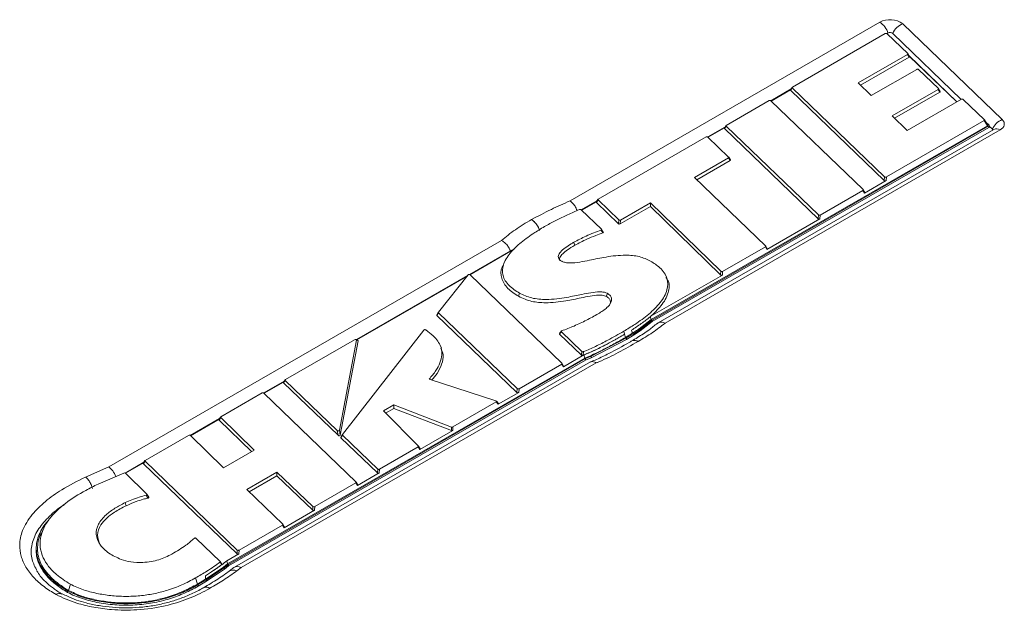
# Model space of a CAD drawing. Header units: millimetres. Extents: x 0 to 1118, y 0 to 864.
# Tile 243 of 256: x 559 to 598, y 182 to 206. Entities that reach past the tile are written whole.
import ezdxf

# ---------------------------------------------------------------- set-up
doc = ezdxf.new("R2010")
doc.units = ezdxf.units.MM

msp = doc.modelspace()

# ---------------------------------------------------------------- linework, layer by layer
at = {"color": 9, "linetype": 'Continuous', "lineweight": 0}
for p, q in [((580.533, 198.4478), (592.8705, 205.5701)), ((593.7832, 205.505), (597.745, 201.6876)), ((594.0387, 204.1802), (593.9751, 204.2868)), ((589.3839, 202.9505), (589.3203, 202.8529)), ((595.259, 202.7849), (595.1954, 202.8915)), ((597.1541, 201.441), (597.027, 201.6542)), ((597.6571, 201.2764), (584.3162, 193.5749)), ((586.7472, 201.4284), (586.6837, 201.3308)), ((597.215, 201.3741), (597.215, 201.4354)), ((586.9072, 200.0576), (586.8436, 200.1642)), ((593.0482, 199.2611), (593.0583, 199.4102)), ((593.1308, 199.405), (593.1208, 199.2559)), ((592.261, 198.7596), (592.1974, 198.8662)), ((581.6481, 198.4847), (581.5845, 198.3871)), ((578.9958, 197.7024), (578.9995, 197.7046)), ((582.4631, 197.5405), (582.4732, 197.6896)), ((582.5457, 197.6845), (582.5357, 197.5354)), ((590.4125, 197.7395), (590.4225, 197.8886)), ((590.4951, 197.8834), (590.485, 197.7343)), ((562.162, 187.8424), (577.7998, 196.87)), ((588.3751, 196.5163), (588.3116, 196.6229)), ((586.5262, 195.4962), (586.5366, 195.6455)), ((586.6093, 195.6402), (586.5989, 195.4909)), ((575.2926, 193.9887), (575.2356, 193.8848)), ((583.3218, 193.2665), (583.3218, 193.3278)), ((582.7066, 193.1303), (582.6707, 193.2529)), ((582.7066, 193.1303), (582.7425, 193.0077)), ((582.7778, 192.926), (582.7778, 192.9873)), ((583.0554, 193.0928), (583.0554, 193.154)), ((572.0928, 192.869), (572.0271, 192.8919)), ((583.2464, 192.8437), (583.2433, 192.8419)), ((581.3745, 192.1919), (581.3745, 192.2531)), ((581.5694, 191.9892), (567.4344, 183.8292)), ((580.2691, 191.8368), (580.2056, 191.9434)), ((569.1928, 191.2944), (569.1293, 191.1969)), ((578.4206, 190.8167), (578.4306, 190.9658)), ((578.5032, 190.9607), (578.4931, 190.8116)), ((577.6781, 190.3411), (577.5954, 190.4366)), ((566.6218, 189.8104), (566.5584, 189.713)), ((575.8141, 189.2954), (575.8077, 189.435)), ((575.8662, 189.4384), (575.8726, 189.2988)), ((571.2995, 189.1046), (571.2656, 189.2961)), ((571.4699, 189.1102), (571.413, 189.0062)), ((574.5495, 188.535), (574.4865, 188.6419)), ((561.2349, 187.4416), (562.162, 187.8424)), ((563.6092, 188.071), (563.5456, 187.9735)), ((572.865, 187.6095), (572.875, 187.7586)), ((572.9475, 187.7534), (572.9375, 187.6043)), ((572.0684, 187.1026), (572.0049, 187.2093)), ((570.287, 186.1211), (570.2968, 186.27)), ((570.3692, 186.265), (570.3594, 186.116)), ((569.149, 185.4173), (569.0855, 185.5239)), ((567.2739, 184.3819), (567.2839, 184.531)), ((567.3565, 184.5258), (567.3464, 184.3767)), ((566.2545, 183.6595), (566.0141, 183.5073)), ((566.7781, 183.7733), (566.7781, 183.8345)), ((567.4344, 183.8292), (567.2619, 183.6972)), ((565.6927, 183.1714), (565.6217, 183.417)), ((565.7279, 183.0897), (565.7279, 183.1509)), ((566.0548, 183.2842), (566.0548, 183.3455)), ((566.193, 183.0053), (566.1878, 183.0024))]:
    msp.add_line(p, q, dxfattribs=at)
at = {"color": 7, "linetype": 'Continuous', "lineweight": 15}
for p, q in [((593.0873, 205.117), (589.3909, 202.9831)), ((593.1945, 205.1381), (593.1554, 205.1155)), ((593.9821, 204.3195), (593.1598, 205.1119)), ((596.116, 202.4975), (593.3901, 205.1241)), ((592.0058, 203.1499), (593.9751, 204.2868)), ((594.0499, 204.2076), (593.9864, 204.3142)), ((592.099, 203.0605), (594.0387, 204.1802)), ((594.0331, 204.2358), (595.9415, 202.3968)), ((594.0483, 204.2103), (595.9345, 202.3927)), ((594.3401, 203.69), (592.5311, 202.6457)), ((595.2024, 202.9242), (594.4127, 203.6849)), ((592.5311, 202.6457), (592.0058, 203.1499)), ((589.3408, 202.9133), (588.5262, 202.4431)), ((588.5395, 202.4308), (589.3199, 202.8813)), ((589.3799, 202.9734), (589.3164, 202.8759)), ((589.3203, 202.8529), (593.0482, 199.2611)), ((589.3839, 202.9505), (593.0583, 199.4102)), ((593.3675, 201.8363), (595.1954, 202.8915)), ((593.46, 201.7464), (595.259, 202.7849)), ((595.2702, 202.8123), (595.2067, 202.9189)), ((588.458, 202.4446), (586.7542, 201.461)), ((592.2044, 198.8989), (588.5305, 202.4394)), ((596.1219, 202.5009), (593.9651, 201.2559)), ((597.034, 201.6869), (596.1945, 202.4958)), ((593.1308, 199.405), (597.027, 201.6542)), ((593.9651, 201.2559), (593.3675, 201.8363)), ((597.1654, 201.4684), (597.0382, 201.6816)), ((597.085, 201.6032), (597.2226, 201.4706)), ((597.1541, 201.441), (583.7696, 193.7143)), ((597.215, 201.4354), (583.8083, 193.6958)), ((597.215, 201.3741), (583.8083, 193.6346)), ((597.4071, 201.3012), (584.0434, 193.5865)), ((586.7041, 201.3913), (586.0195, 200.996)), ((586.0328, 200.9838), (586.6833, 201.3592)), ((586.7433, 201.4513), (586.6797, 201.3538)), ((586.6837, 201.3308), (590.4125, 197.7395)), ((586.7472, 201.4284), (590.4225, 197.8886)), ((597.2297, 201.3945), (597.2297, 201.4558)), ((597.3519, 201.3067), (597.2297, 201.4244)), ((597.4067, 201.3008), (597.4071, 201.3012)), ((585.9513, 200.9975), (581.655, 198.5174)), ((586.8506, 200.1969), (586.0239, 200.9924)), ((585.4882, 199.3817), (586.8436, 200.1642)), ((585.5812, 199.2921), (586.9072, 200.0576)), ((586.9185, 200.085), (586.8549, 200.1916)), ((588.3185, 196.6556), (585.4882, 199.3817)), ((593.1208, 199.2559), (592.261, 198.7596)), ((590.4951, 197.8834), (592.1974, 198.8662)), ((592.2723, 198.787), (592.2087, 198.8936)), ((581.605, 198.4476), (580.9839, 198.089)), ((581.0357, 198.0989), (581.5841, 198.4156)), ((581.6441, 198.5077), (581.5806, 198.4101)), ((581.6481, 198.4847), (582.4732, 197.6896)), ((581.7846, 197.3202), (580.9747, 198.0979)), ((580.9832, 198.0752), (581.0357, 198.0989)), ((581.5845, 198.3871), (582.4631, 197.5405)), ((582.5357, 197.5354), (583.7343, 198.2273)), ((582.5457, 197.6845), (583.7446, 198.3766)), ((583.7343, 198.2273), (583.7446, 198.3766)), ((583.7343, 198.2273), (586.5262, 195.4962)), ((583.7446, 198.3766), (586.5366, 195.6455)), ((590.485, 197.7343), (588.3751, 196.5163)), ((581.8582, 197.203), (581.789, 197.3149)), ((578.158, 196.4577), (576.5265, 195.5158)), ((576.5468, 195.5076), (578.3218, 196.5323)), ((586.6093, 195.6402), (588.3116, 196.6229)), ((588.3864, 196.5437), (588.3228, 196.6503)), ((577.9615, 196.0867), (577.9133, 195.9932)), ((576.4497, 195.4715), (572.0249, 192.9171)), ((572.0465, 192.9096), (576.4204, 195.4346)), ((576.472, 195.4995), (575.2902, 194.0136)), ((580.2125, 191.9761), (576.5539, 195.502)), ((586.5989, 195.4909), (583.7305, 193.835)), ((584.3746, 195.4132), (584.3307, 195.4981)), ((578.4853, 194.6454), (578.5207, 194.7683)), ((575.2881, 194.0104), (575.2311, 193.9066)), ((575.2356, 193.8848), (578.4206, 190.8167)), ((575.2926, 193.9887), (578.4306, 190.9658)), ((583.7696, 193.7143), (583.2836, 193.3464)), ((583.8083, 193.6958), (583.3218, 193.3278)), ((583.7305, 193.835), (583.7266, 193.8317)), ((583.7305, 193.835), (583.7696, 193.7143)), ((583.8083, 193.6346), (583.8083, 193.6958)), ((574.7104, 193.2996), (571.4673, 189.135)), ((583.3218, 193.3278), (583.0554, 193.154)), ((583.8083, 193.6346), (583.3218, 193.2665)), ((571.9482, 192.9137), (569.1998, 191.3271)), ((572.0736, 192.9002), (572.0079, 192.9231)), ((580.118, 193.1401), (580.9875, 192.3051)), ((580.1879, 193.2316), (581.004, 192.4479)), ((582.7778, 192.9873), (581.3745, 192.2531)), ((582.7778, 192.926), (581.3745, 192.1919)), ((583.0187, 193.1736), (582.7425, 193.0077)), ((583.0554, 193.154), (582.7778, 192.9873)), ((583.0554, 193.0928), (582.7778, 192.926)), ((583.3218, 193.2665), (583.0554, 193.0928)), ((571.3514, 189.307), (572.0271, 192.8919)), ((571.3854, 189.1154), (572.0928, 192.869)), ((575.4173, 192.5853), (575.3681, 192.6807)), ((582.9942, 192.8672), (582.9921, 192.8659)), ((581.1198, 192.1846), (566.8993, 183.9753)), ((581.1514, 192.162), (566.9372, 183.9563)), ((581.0878, 192.3094), (580.2691, 191.8368)), ((581.0878, 192.3094), (581.1198, 192.1846)), ((581.3444, 192.2762), (581.1198, 192.1846)), ((581.3745, 192.2531), (581.1514, 192.162)), ((581.3745, 192.1919), (581.1514, 192.1008)), ((581.1514, 192.1008), (581.1514, 192.162)), ((581.1514, 192.1008), (566.9372, 183.8951)), ((581.3439, 192.0281), (567.1669, 183.8439)), ((578.5032, 190.9607), (580.2056, 191.9434)), ((580.2804, 191.8642), (580.2168, 191.9708)), ((577.5854, 190.4788), (574.9259, 191.3449)), ((569.1497, 191.2573), (568.342, 190.791)), ((568.3554, 190.7788), (569.1289, 191.2253)), ((569.1889, 191.3174), (569.1253, 191.2199)), ((569.1293, 191.1969), (571.2995, 189.1046)), ((569.1928, 191.2944), (571.2656, 189.2961)), ((568.2739, 190.7926), (566.629, 189.843)), ((572.0119, 187.2419), (568.3465, 190.7874)), ((578.4931, 190.8116), (577.6781, 190.3411)), ((573.1002, 190.0778), (573.5159, 190.3177)), ((573.1907, 189.9867), (573.5223, 190.1782)), ((573.5159, 190.3177), (575.8077, 189.435)), ((573.5223, 190.1782), (573.5159, 190.3177)), ((573.5223, 190.1782), (575.8141, 189.2954)), ((575.8662, 189.4384), (577.5954, 190.4366)), ((577.6885, 190.3713), (577.6057, 190.4669)), ((566.579, 189.7733), (565.4118, 189.0994)), ((566.618, 189.8333), (566.5546, 189.7358)), ((566.6218, 189.8104), (567.9504, 188.5127)), ((574.494, 188.6741), (573.1002, 190.0778)), ((565.425, 189.0871), (566.5582, 189.7413)), ((566.5584, 189.713), (567.8478, 188.4535)), ((565.3436, 189.1009), (563.6162, 188.1037)), ((566.7329, 187.8098), (565.4163, 189.0956)), ((571.3514, 189.307), (571.3854, 189.1154)), ((571.4654, 189.132), (571.4085, 189.028)), ((571.413, 189.0062), (572.865, 187.6095)), ((571.4699, 189.1102), (572.875, 187.7586)), ((575.8726, 189.2988), (574.5495, 188.535)), ((572.9475, 187.7534), (574.4865, 188.6419)), ((574.5608, 188.5623), (574.4978, 188.6692)), ((567.9504, 188.5127), (566.7329, 187.8098)), ((563.5661, 188.0339), (562.8151, 187.6004)), ((562.8306, 187.5894), (563.5452, 188.0019)), ((563.6053, 188.094), (563.5417, 187.9965)), ((563.5456, 187.9735), (567.2739, 184.3819)), ((563.6092, 188.071), (567.2839, 184.531)), ((562.7603, 187.5998), (561.7381, 187.1578)), ((563.6765, 186.7563), (562.828, 187.5919)), ((567.6632, 186.939), (568.8646, 187.6331)), ((567.7559, 186.8493), (568.8548, 187.4842)), ((568.8548, 187.4842), (568.8646, 187.6331)), ((568.8548, 187.4842), (570.287, 186.1211)), ((568.8646, 187.6331), (570.2968, 186.27)), ((572.9375, 187.6043), (572.0684, 187.1026)), ((570.3692, 186.265), (572.0049, 187.2093)), ((572.0797, 187.13), (572.0162, 187.2366)), ((563.755, 186.6337), (563.6807, 186.7513)), ((569.0925, 185.5566), (567.6632, 186.939)), ((570.3594, 186.116), (569.149, 185.4173)), ((559.6046, 185.459), (559.5079, 185.2717)), ((567.3565, 184.5258), (569.0855, 185.5239)), ((569.1603, 185.4447), (569.0968, 185.5513)), ((566.6003, 184.0752), (565.6405, 184.9967)), ((559.2778, 184.604), (559.2778, 184.5019)), ((567.3464, 184.3767), (566.8611, 184.0965)), ((566.6654, 183.966), (566.6046, 184.0699)), ((566.8993, 183.9753), (566.7382, 183.8519)), ((566.9372, 183.9563), (566.7781, 183.8345)), ((566.9372, 183.8951), (566.7781, 183.7733)), ((566.8611, 184.0965), (566.8993, 183.9753)), ((566.9372, 183.8951), (566.9372, 183.9563)), ((566.0184, 183.3653), (566.7382, 183.8519)), ((566.7781, 183.8345), (566.0548, 183.3455)), ((566.7781, 183.7733), (566.0548, 183.2842)), ((567.1464, 183.8302), (566.9579, 183.6858)), ((560.5643, 182.9224), (560.6356, 183.1679)), ((565.6927, 183.1714), (566.0184, 183.3653)), ((566.0548, 183.3455), (565.7279, 183.1509)), ((566.0548, 183.2842), (565.7279, 183.0897)), ((560.5291, 182.8407), (560.5291, 182.9019)), ((565.9439, 183.0305), (565.9406, 183.0287))]:
    msp.add_line(p, q, dxfattribs=at)
at = {"color": 9, "linetype": 'Continuous', "lineweight": 0, "flags": 128}
for points in [[(597.745, 201.6876), (597.7876, 201.6376), (597.8153, 201.5842), (597.8274, 201.5289), (597.8235, 201.4733), (597.8038, 201.4187), (597.7688, 201.3668), (597.7194, 201.319), (597.6571, 201.2764)], [(580.7195, 196.6777), (580.7123, 196.7023), (580.6837, 196.8004)], [(562.8546, 186.2964), (562.8481, 186.3213), (562.8222, 186.4209)]]:
    msp.add_lwpolyline(points, dxfattribs=at)
at = {"color": 7, "linetype": 'Continuous', "lineweight": 15, "flags": 128}
for points in [[(597.215, 201.4354), (597.2204, 201.439), (597.2246, 201.4431), (597.2276, 201.4476), (597.2293, 201.4522), (597.2296, 201.457), (597.2286, 201.4617), (597.2262, 201.4663), (597.2226, 201.4706)], [(581.9848, 194.6386), (581.9918, 194.6633), (582.0197, 194.7617)]]:
    msp.add_lwpolyline(points, dxfattribs=at)
at = {"color": 9, "linetype": 'Continuous', "lineweight": 0}
for centre, radius, start, end in [((593.276, 204.824), 0.8492, 53.32101, 118.52708), ((592.4486, 204.9162), 0.7782, 16.568, 57.17492), ((594.0186, 204.8689), 0.6783, 110.30139, 157.89484), ((597.9803, 201.0514), 0.6783, 110.30139, 157.89484), ((597.511, 201.0753), 0.2486, 53.99697, 114.69258), ((567.1194, 183.4322), 0.3009, 61.72452, 122.12333)]:
    msp.add_arc(centre, radius, start, end, dxfattribs=at)
at = {"color": 7, "linetype": 'Continuous', "lineweight": 15}
for centre, radius, start, end in [((593.2814, 204.9782), 0.182, 53.32101, 118.52708), ((597.2045, 201.3971), 0.0253, 294.60276, 354.0771), ((597.315, 201.2655), 0.0553, 14.10462, 48.10679)]:
    msp.add_arc(centre, radius, start, end, dxfattribs=at)
for centre, major_axis, ratio, start_param, end_param in [((593.1185, 205.091), (0.0501, 0.0028), 0.6850562, 0.5654837, 2.2050747), ((593.9328, 204.3064), (0.0561, -0.0011), 0.5152159, 5.5770986, 6.7909636), ((593.9964, 204.1998), (0.0561, -0.0011), 0.5152159, 5.5770986, 6.7909636), ((594.3714, 203.6641), (0.0501, 0.0028), 0.6850417, 0.5657146, 2.2051519), ((589.3696, 202.866), (0.0561, -0.0011), 0.5152123, 2.8306458, 3.6494291), ((589.4332, 202.9635), (0.0561, -0.0011), 0.5152123, 2.4355041, 3.6494291), ((595.1531, 202.9111), (0.0561, -0.0011), 0.5152062, 5.5770937, 6.7911224), ((595.2167, 202.8045), (0.0561, -0.0011), 0.5152062, 5.5770937, 6.7911224), ((588.4893, 202.4186), (0.0501, 0.0028), 0.6850589, 0.5654401, 2.2050601), ((596.1532, 202.475), (0.0501, 0.0028), 0.6850539, 0.5655204, 2.205087), ((596.9847, 201.6738), (0.0561, -0.0011), 0.5152144, 5.5770978, 6.7909889), ((586.733, 201.3439), (0.0561, -0.0011), 0.5152036, 2.8306295, 3.6495718), ((586.7965, 201.4414), (0.0561, -0.0011), 0.5152036, 2.4354998, 3.6495718), ((597.1118, 201.4606), (0.0561, -0.0011), 0.5152144, 5.5770978, 6.7909889), ((585.9826, 200.9716), (0.0501, 0.0028), 0.6850056, 0.5662925, 2.2053449), ((586.8013, 200.1838), (0.0561, -0.0011), 0.5151819, 5.5770815, 6.7915199), ((586.8649, 200.0772), (0.0561, -0.0011), 0.5151819, 5.5770815, 6.7915199), ((593.0895, 199.2819), (0.0501, 0.0028), 0.6850509, 3.7071609, 5.3466956), ((593.0996, 199.431), (0.0501, 0.0028), 0.6850509, 3.7071609, 5.3466956), ((592.1551, 198.8858), (0.0561, -0.0011), 0.5152177, 5.5770995, 6.7909336), ((592.2187, 198.7792), (0.0561, -0.0011), 0.5152177, 5.5770995, 6.7909336), ((581.6338, 198.4002), (0.0561, -0.0011), 0.5152139, 2.8306487, 3.6494038), ((581.6974, 198.4977), (0.0561, -0.0011), 0.5152139, 2.4355049, 3.6494038), ((582.5144, 197.7104), (0.0501, 0.0028), 0.6850532, 3.7071242, 5.3466833), ((590.4537, 197.7603), (0.0501, 0.0028), 0.6850379, 3.7073684, 5.346765), ((590.4638, 197.9094), (0.0501, 0.0028), 0.6850379, 3.7073684, 5.346765), ((582.5044, 197.5613), (0.0501, 0.0028), 0.6850532, 3.7071242, 5.3466833), ((588.2693, 196.6425), (0.0561, -0.0011), 0.5152046, 5.5770929, 6.7911486), ((588.3328, 196.5359), (0.0561, -0.0011), 0.5152046, 5.5770929, 6.7911486), ((576.515, 195.4789), (0.05, -0.0028), 0.7611541, 0.7239527, 2.6475831), ((586.5677, 195.5169), (0.0501, 0.0029), 0.6855718, 3.6987888, 5.343883), ((586.578, 195.6662), (0.0501, 0.0029), 0.6855718, 3.6987888, 5.343883), ((575.2839, 193.8988), (0.055, 0.0004), 0.5253598, 2.7402984, 3.6345808), ((575.3409, 194.0027), (0.055, 0.0004), 0.5253598, 2.7402984, 3.6345808), ((571.9711, 192.8829), (0.0541, 0.0257), 0.6336461, 5.8502898, 7.9793702), ((572.0369, 192.86), (0.0541, 0.0257), 0.6336461, 5.8502898, 6.8537197), ((580.1632, 191.963), (0.0561, -0.0011), 0.515218, 5.5770996, 6.7909296), ((580.2268, 191.8564), (0.0561, -0.0011), 0.515218, 5.5770996, 6.7909296), ((569.1786, 191.21), (0.0561, -0.0011), 0.515227, 2.8306731, 3.6491895), ((569.2421, 191.3075), (0.0561, -0.0011), 0.515227, 2.4355115, 3.6491895), ((578.4719, 190.9866), (0.0501, 0.0028), 0.6850437, 3.7072752, 5.3467338), ((568.3051, 190.7666), (0.0501, 0.0029), 0.685186, 0.5634047, 2.2043789), ((578.4619, 190.8375), (0.0501, 0.0028), 0.6850437, 3.7072752, 5.3467338), ((577.5502, 190.4546), (0.06, 0.0019), 0.4823971, 5.5505913, 7.2119726), ((577.633, 190.359), (0.06, 0.0019), 0.4823971, 5.5505913, 6.6567748), ((566.6713, 189.8234), (0.0561, -0.0011), 0.5155318, 2.4356633, 3.6441986), ((566.6078, 189.7259), (0.0561, -0.0011), 0.5155318, 2.8312417, 3.6441986), ((575.8325, 189.4629), (0.0501, -0.0013), 0.6493631, 4.2122001, 5.4692536), ((565.3748, 189.075), (0.0501, 0.0029), 0.6855165, 0.5580904, 2.2025921), ((571.3003, 189.3233), (0.0472, -0.027), 0.7871965, 4.4022848, 6.5496255), ((571.3342, 189.1317), (0.0472, -0.027), 0.7871965, 4.4022848, 6.5496255), ((571.4613, 189.0203), (0.0549, 0.0004), 0.5255739, 2.7472547, 3.6348643), ((571.5181, 189.1243), (0.0549, 0.0004), 0.5255739, 2.7472547, 3.6348643), ((575.8389, 189.3233), (0.0501, -0.0013), 0.6493631, 4.2122001, 5.4692536), ((574.4443, 188.6615), (0.056, -0.0012), 0.5162279, 5.5775956, 6.7743191), ((574.5073, 188.5546), (0.056, -0.0012), 0.5162279, 5.5775956, 6.7743191), ((562.162, 187.4342), (-0.2249, 0.4473), 0.5348993, 4.509828, 5.5287602), ((563.5949, 187.9866), (0.0561, -0.0011), 0.5152093, 2.83064, 3.6494793), ((563.6585, 188.0841), (0.0561, -0.0011), 0.5152093, 2.4355026, 3.6494793), ((562.7858, 187.572), (0.0503, 0.0037), 0.6636584, 0.5275698, 2.0547339), ((572.9062, 187.6303), (0.0501, 0.0028), 0.6849952, 3.7080506, 5.3469928), ((572.9162, 187.7794), (0.0501, 0.0028), 0.6849952, 3.7080506, 5.3469928), ((571.9626, 187.2289), (0.0561, -0.0011), 0.5153033, 5.5771423, 6.7895343), ((572.0261, 187.1222), (0.0561, -0.0011), 0.5153033, 5.5771423, 6.7895343), ((570.3379, 186.291), (0.0501, 0.0028), 0.6846245, 3.71395, 5.3489552), ((570.3281, 186.142), (0.0501, 0.0028), 0.6846245, 3.71395, 5.3489552), ((569.0432, 185.5436), (0.0561, -0.0011), 0.515301, 5.5771412, 6.7895725), ((569.1067, 185.4369), (0.0561, -0.0011), 0.515301, 5.5771412, 6.7895725), ((567.3151, 184.4027), (0.0501, 0.0028), 0.6850463, 3.7072339, 5.34672), ((567.3252, 184.5518), (0.0501, 0.0028), 0.6850463, 3.7072339, 5.34672), ((567.4344, 183.421), (-0.278, 0.4164), 0.6161076, 5.4577673, 6.3232864)]:
    msp.add_ellipse(centre, major_axis=major_axis, ratio=ratio, start_param=start_param, end_param=end_param, dxfattribs=at)
at = {"color": 9, "linetype": 'Continuous', "lineweight": 0}
for points, knots in [([(578.9995, 197.7046), (579.2599, 197.8423), (579.7525, 198.1028), (580.2829, 198.3373), (580.533, 198.4478)], [0, 0, 0, 0, 0.5285389, 1, 1, 1, 1]), ([(577.7998, 196.87), (577.9796, 197.0165), (578.3417, 197.3115), (578.7768, 197.5715), (578.9958, 197.7024)], [0, 0, 0, 0, 0.4966689, 1, 1, 1, 1]), ([(579.3216, 197.2714), (579.302, 197.3229), (579.2628, 197.4258), (579.1642, 197.566), (579.0781, 197.6477), (579.0211, 197.6874), (579.0037, 197.6977), (578.9958, 197.7024)], [0, 0, 0, 0, 0.2908487, 0.5816974, 0.8725466, 0.9425894, 1, 1, 1, 1]), ([(579.3239, 197.2727), (579.3044, 197.3242), (579.2653, 197.4272), (579.1671, 197.5677), (579.0814, 197.6496), (579.0247, 197.6895), (579.0073, 197.6999), (578.9995, 197.7046)], [0, 0, 0, 0, 0.2908487, 0.5816974, 0.8725466, 0.9425894, 1, 1, 1, 1]), ([(581.8379, 197.1712), (581.829, 197.1857), (581.8059, 197.2231), (581.7829, 197.2605), (581.7688, 197.2834)], [0, 0, 0, 0, 0.3860868, 1, 1, 1, 1]), ([(582.9798, 193.2943), (583.1129, 193.3798), (583.3793, 193.5509), (583.6108, 193.7381), (583.7266, 193.8317)], [0, 0, 0, 0, 0.4996694, 1, 1, 1, 1]), ([(584.3162, 193.5749), (584.1536, 193.4474), (583.8253, 193.1899), (583.4406, 192.9598), (583.2464, 192.8437)], [0, 0, 0, 0, 0.4950559, 1, 1, 1, 1]), ([(580.1879, 193.2316), (580.1735, 193.2127), (580.1502, 193.1822), (580.1269, 193.1517), (580.118, 193.1401)], [0, 0, 0, 0, 0.6180071, 1, 1, 1, 1]), ([(582.7066, 193.1303), (582.6302, 193.0863), (582.5042, 193.0138), (582.3763, 192.9424), (582.326, 192.9143)], [0, 0, 0, 0, 0.6062944, 1, 1, 1, 1]), ([(583.0187, 193.1736), (583.0172, 193.1775), (583.0071, 193.205), (582.9951, 193.2459), (582.9836, 193.2822), (582.9798, 193.2943)], [0, 0, 0, 0, 0.1001555, 0.7000547, 1, 1, 1, 1]), ([(583.2433, 192.8419), (582.9816, 192.6939), (582.4816, 192.4113), (581.9176, 192.1282), (581.6063, 192.0039), (581.5694, 191.9892)], [0, 0, 0, 0, 0.4918905, 0.9398261, 1, 1, 1, 1]), ([(583.2464, 192.8437), (583.2377, 192.8484), (583.2203, 192.8579), (583.1634, 192.8828), (583.0785, 192.902), (583.0202, 192.8763), (582.9921, 192.8638)], [0, 0, 0, 0, 0.091321, 0.1848022, 0.6065194, 1, 1, 1, 1]), ([(583.2433, 192.8419), (583.2347, 192.8466), (583.2173, 192.8562), (583.1606, 192.8812), (583.0779, 192.9005), (583.0214, 192.8757), (582.9949, 192.8641)], [0, 0, 0, 0, 0.0933714, 0.1889516, 0.6201377, 1, 1, 1, 1]), ([(580.9875, 192.3051), (580.9896, 192.3233), (580.9952, 192.3709), (581.0007, 192.4184), (581.004, 192.4479)], [0, 0, 0, 0, 0.3820125, 1, 1, 1, 1]), ([(581.069, 192.4392), (581.0655, 192.4097), (581.0598, 192.3621), (581.0542, 192.3145), (581.0521, 192.2963)], [0, 0, 0, 0, 0.6182649, 1, 1, 1, 1]), ([(560.0656, 182.7553), (559.9004, 182.8581), (559.5604, 183.0696), (559.1553, 183.4408), (558.8443, 183.8491), (558.6582, 184.2828), (558.593, 184.7736), (558.7094, 185.3412), (559.0697, 185.9304), (559.6227, 186.4728), (560.3295, 186.9811), (560.9131, 187.2779), (561.2349, 187.4416)], [0, 0, 0, 0, 0.0777626, 0.1600113, 0.2422405, 0.3245962, 0.406951, 0.5144198, 0.6395745, 0.751066, 0.8626903, 1, 1, 1, 1]), ([(563.7001, 186.6407), (563.7001, 186.6407), (563.6852, 186.6669), (563.6695, 186.6924), (563.654, 186.7179), (563.654, 186.718)], [0, 0, 0, 0, 0.0001566, 0.9998433, 1, 1, 1, 1]), ([(563.7247, 186.5996), (563.7162, 186.6132), (563.7078, 186.6267), (563.7001, 186.6407), (563.7001, 186.6407)], [0, 0, 0, 0, 0.9997034, 1, 1, 1, 1]), ([(566.6585, 183.9413), (566.6495, 183.9567), (566.6291, 183.9913), (566.6088, 184.026), (566.5974, 184.0452)], [0, 0, 0, 0, 0.4447346, 1, 1, 1, 1]), ([(566.0141, 183.5073), (566.015, 183.4868), (566.0172, 183.4395), (566.0179, 183.3921), (566.0184, 183.3653)], [0, 0, 0, 0, 0.4340346, 1, 1, 1, 1]), ([(567.2619, 183.6972), (567.0897, 183.5745), (566.7523, 183.334), (566.3768, 183.1133), (566.193, 183.0053)], [0, 0, 0, 0, 0.5104915, 1, 1, 1, 1]), ([(566.1878, 183.0024), (566.1544, 182.9836), (565.8795, 182.8298), (565.3201, 182.5663), (564.3823, 182.2735), (563.3421, 182.1228), (562.3661, 182.134), (561.5642, 182.2422), (560.79, 182.42), (560.3325, 182.6318), (560.0656, 182.7553)], [0, 0, 0, 0, 0.0205536, 0.1689272, 0.3168659, 0.4876133, 0.6358073, 0.7429122, 0.8499927, 1, 1, 1, 1]), ([(566.193, 183.0053), (566.1869, 183.0087), (566.1696, 183.0184), (566.1131, 183.0442), (566.0269, 183.0643), (565.9696, 183.0391), (565.9422, 183.0271)], [0, 0, 0, 0, 0.0652425, 0.1861681, 0.6110243, 1, 1, 1, 1]), ([(566.1878, 183.0024), (566.1818, 183.0058), (566.1646, 183.0156), (566.1085, 183.0416), (566.0251, 183.062), (565.9697, 183.0379), (565.9442, 183.0268)], [0, 0, 0, 0, 0.06680811, 0.19063545, 0.62568659, 1, 1, 1, 1])]:
    msp.add_open_spline(points, degree=3, knots=knots, dxfattribs=at)
at = {"color": 7, "linetype": 'Continuous', "lineweight": 15}
for points, knots in [([(580.8154, 198.064), (580.8037, 198.0962), (580.7732, 198.1804), (580.6906, 198.3052), (580.6046, 198.3961), (580.5509, 198.4362), (580.5345, 198.4469), (580.533, 198.4478)], [0, 0, 0, 0, 0.2023865, 0.5291654, 0.856312, 0.9870695, 1, 1, 1, 1]), ([(580.9063, 198.1051), (580.75, 198.0348), (580.4425, 197.8964), (579.9887, 197.6856), (579.7103, 197.5328), (579.571, 197.4563)], [0, 0, 0, 0, 0.3404809, 0.6697913, 1, 1, 1, 1]), ([(580.9747, 198.0979), (580.9714, 198.1004), (580.9649, 198.1056), (580.9505, 198.1103), (580.9352, 198.1117), (580.9197, 198.1102), (580.911, 198.1069), (580.9063, 198.1051)], [0, 0, 0, 0, 0.2079676, 0.4167752, 0.6080617, 0.7902651, 1, 1, 1, 1]), ([(579.571, 197.4563), (579.4211, 197.3666), (579.0721, 197.1579), (578.5774, 196.8023), (578.128, 196.376), (577.8472, 195.9256), (577.8218, 195.4694), (578.0612, 195.0696), (578.3723, 194.8656), (578.5207, 194.7683)], [0, 0, 0, 0, 0.1207067, 0.2808553, 0.4405891, 0.6024966, 0.7385288, 0.8751925, 1, 1, 1, 1]), ([(580.6837, 196.8004), (580.8438, 196.8844), (581.0988, 197.0183), (581.4693, 197.1739), (581.6732, 197.2485), (581.7688, 197.2834)], [0, 0, 0, 0, 0.4725377, 0.7526347, 1, 1, 1, 1]), ([(581.7688, 197.2834), (581.7732, 197.2853), (581.782, 197.289), (581.79, 197.2972), (581.7925, 197.306), (581.7903, 197.3139), (581.7863, 197.3183), (581.7846, 197.3202)], [0, 0, 0, 0, 0.2208152, 0.4423622, 0.6490855, 0.8499838, 1, 1, 1, 1]), ([(578.158, 196.4577), (578.1365, 196.508), (578.0933, 196.6086), (577.9849, 196.7429), (577.8833, 196.8256), (577.8203, 196.8603), (577.8011, 196.8694), (577.7998, 196.87)], [0, 0, 0, 0, 0.2901291, 0.5802105, 0.8714623, 0.9914812, 1, 1, 1, 1]), ([(580.7195, 196.6777), (580.8797, 196.7617), (581.1469, 196.9017), (581.5289, 197.0606), (581.7448, 197.1379), (581.8379, 197.1712)], [0, 0, 0, 0, 0.4597703, 0.7669885, 1, 1, 1, 1]), ([(581.8577, 197.2027), (581.8586, 197.2016), (581.8616, 197.1977), (581.8614, 197.1902), (581.8567, 197.1817), (581.8482, 197.1753), (581.841, 197.1725), (581.8379, 197.1712)], [0, 0, 0, 0, 0.0968376, 0.3524407, 0.5907425, 0.8220917, 1, 1, 1, 1]), ([(580.1979, 196.0477), (580.1646, 196.0701), (580.1012, 196.1126), (580.0609, 196.1935), (580.0681, 196.2946), (580.1581, 196.43), (580.3377, 196.585), (580.5302, 196.7099), (580.6489, 196.7799), (580.6837, 196.8004)], [0, 0, 0, 0, 0.0985717, 0.1875769, 0.276246, 0.4364076, 0.6691964, 0.9031637, 1, 1, 1, 1]), ([(580.1363, 196.0605), (580.1283, 196.0755), (580.1052, 196.119), (580.1339, 196.2195), (580.241, 196.3508), (580.4448, 196.5122), (580.6191, 196.6173), (580.7195, 196.6777)], [0, 0, 0, 0, 0.0637541, 0.1853702, 0.4035912, 0.6567108, 1, 1, 1, 1]), ([(583.741, 196.0499), (583.5965, 196.1173), (583.3067, 196.2525), (582.6604, 196.3062), (581.9921, 196.2249), (581.4015, 196.1001), (580.9262, 196.0074), (580.6015, 195.9666), (580.3556, 195.9852), (580.2507, 196.0202), (580.2052, 196.0439), (580.1979, 196.0477)], [0, 0, 0, 0, 0.14632649, 0.29362977, 0.50288629, 0.68881378, 0.79690611, 0.90566414, 0.95081879, 0.99215254, 1, 1, 1, 1]), ([(582.6707, 193.2529), (582.8205, 193.3427), (583.1799, 193.5582), (583.6884, 193.9311), (584.1519, 194.3885), (584.431, 194.8739), (584.4366, 195.3643), (584.1767, 195.7662), (583.8712, 195.9651), (583.741, 196.0499)], [0, 0, 0, 0, 0.1166514, 0.2799883, 0.4428959, 0.6108254, 0.7522839, 0.8944517, 1, 1, 1, 1]), ([(577.8799, 195.8843), (577.863, 195.8576), (577.7608, 195.6951), (577.7812, 195.366), (578.0097, 194.9566), (578.3312, 194.7462), (578.4853, 194.6454)], [0, 0, 0, 0, 0.0631007, 0.3830401, 0.7044739, 1, 1, 1, 1]), ([(583.7266, 193.8317), (583.8806, 193.9737), (584.2049, 194.2726), (584.4633, 194.7568), (584.5214, 195.1622), (584.382, 195.3517), (584.348, 195.398)], [0, 0, 0, 0, 0.2999826, 0.631552, 0.910102, 1, 1, 1, 1]), ([(578.4853, 194.6454), (578.6534, 194.5679), (578.967, 194.4234), (579.5121, 194.379), (579.9674, 194.4049), (580.4436, 194.4727), (580.8918, 194.5662), (581.3197, 194.6519), (581.6016, 194.6935), (581.801, 194.692), (581.9121, 194.6738), (581.9618, 194.6497), (581.9848, 194.6386)], [0, 0, 0, 0, 0.1711077, 0.3190722, 0.4300668, 0.5414278, 0.7148727, 0.8154458, 0.9088614, 0.9479119, 0.9759527, 1, 1, 1, 1]), ([(578.5207, 194.7683), (578.6755, 194.6961), (578.9861, 194.5513), (579.5343, 194.5087), (580.0038, 194.5405), (580.4767, 194.6117), (580.9217, 194.7059), (581.3562, 194.7912), (581.6516, 194.8304), (581.8724, 194.817), (581.969, 194.7879), (582.0109, 194.7663), (582.0197, 194.7617)], [0, 0, 0, 0, 0.1584687, 0.3180484, 0.4296282, 0.5415801, 0.7126539, 0.8131824, 0.9142723, 0.954512, 0.9904079, 1, 1, 1, 1]), ([(582.0197, 194.7617), (582.0644, 194.7302), (582.1529, 194.6679), (582.2027, 194.5388), (582.1691, 194.3743), (581.9952, 194.1621), (581.7823, 194.0274), (581.6582, 193.9489)], [0, 0, 0, 0, 0.1300359, 0.2571279, 0.4135294, 0.6581003, 1, 1, 1, 1]), ([(581.9848, 194.6386), (582.0199, 194.6146), (582.0967, 194.5623), (582.1467, 194.4526), (582.1453, 194.3527), (582.1035, 194.2978), (582.0918, 194.2824)], [0, 0, 0, 0, 0.2433804, 0.5316826, 0.8688435, 1, 1, 1, 1]), ([(581.6582, 193.9489), (581.502, 193.8629), (581.1926, 193.6926), (580.7121, 193.4607), (580.3697, 193.3311), (580.2044, 193.2685)], [0, 0, 0, 0, 0.3453311, 0.6839349, 1, 1, 1, 1]), ([(574.7881, 193.3059), (574.7838, 193.3084), (574.7759, 193.313), (574.7605, 193.3166), (574.7454, 193.3169), (574.7317, 193.3141), (574.7203, 193.309), (574.7137, 193.3038), (574.711, 193.3004), (574.7104, 193.2996)], [0, 0, 0, 0, 0.1887411, 0.3486873, 0.509366, 0.6526891, 0.7959811, 0.9564455, 1, 1, 1, 1]), ([(575.1848, 192.9646), (575.1323, 193.0191), (575.0425, 193.1125), (574.9043, 193.2245), (574.8217, 193.2824), (574.7881, 193.3059)], [0, 0, 0, 0, 0.4539746, 0.7775316, 1, 1, 1, 1]), ([(584.0115, 193.5726), (583.9037, 193.4828), (583.6619, 193.2815), (583.312, 193.0561), (583.0674, 192.9121), (582.9906, 192.8669)], [0, 0, 0, 0, 0.35548904, 0.79753302, 1, 1, 1, 1]), ([(583.2836, 193.3464), (583.2493, 193.3232), (583.1627, 193.2647), (583.0729, 193.2079), (583.0187, 193.1736)], [0, 0, 0, 0, 0.3964297, 1, 1, 1, 1]), ([(584.3162, 193.5749), (584.3148, 193.5756), (584.2958, 193.5846), (584.2335, 193.6095), (584.1348, 193.6204), (584.0512, 193.6034), (584.0238, 193.5699), (584.0193, 193.5643)], [0, 0, 0, 0, 0.0118708, 0.1671519, 0.546532, 0.9247526, 1, 1, 1, 1]), ([(574.9259, 191.3449), (575.0204, 191.4573), (575.1959, 191.6661), (575.3663, 191.992), (575.4547, 192.3507), (575.4009, 192.6896), (575.2398, 192.8946), (575.1848, 192.9646)], [0, 0, 0, 0, 0.22154409, 0.41173497, 0.60150298, 0.86384473, 1, 1, 1, 1]), ([(580.118, 193.1401), (580.1156, 193.1429), (580.1109, 193.1485), (580.1101, 193.1573), (580.1136, 193.1623), (580.115, 193.1644)], [0, 0, 0, 0, 0.3674785, 0.7362259, 1, 1, 1, 1]), ([(580.1846, 193.2561), (580.1845, 193.2561), (580.1613, 193.2254), (580.138, 193.195), (580.1147, 193.1647)], [0, 0, 0, 0, 0.0008807, 1, 1, 1, 1]), ([(580.2044, 193.2685), (580.1999, 193.2667), (580.191, 193.2631), (580.1828, 193.255), (580.18, 193.2462), (580.182, 193.2381), (580.1861, 193.2336), (580.1879, 193.2316)], [0, 0, 0, 0, 0.218842, 0.4384305, 0.6428348, 0.8409785, 1, 1, 1, 1]), ([(581.0521, 192.2963), (581.198, 192.3556), (581.5206, 192.4867), (581.935, 192.7009), (582.2089, 192.8504), (582.326, 192.9143)], [0, 0, 0, 0, 0.3211354, 0.7097893, 1, 1, 1, 1]), ([(581.069, 192.4392), (581.2309, 192.5075), (581.5671, 192.6494), (582.0947, 192.9263), (582.4597, 193.1332), (582.6707, 193.2529)], [0, 0, 0, 0, 0.2814734, 0.5845475, 1, 1, 1, 1]), ([(582.326, 192.9143), (582.2202, 192.8564), (581.9712, 192.7203), (581.5688, 192.5108), (581.2484, 192.3767), (581.0878, 192.3094)], [0, 0, 0, 0, 0.26924337, 0.63379681, 1, 1, 1, 1]), ([(582.7425, 193.0077), (582.666, 192.9637), (582.4368, 192.8319), (582.0585, 192.6244), (581.6698, 192.4233), (581.4291, 192.3144), (581.3444, 192.2762)], [0, 0, 0, 0, 0.1713884, 0.5141991, 0.8291648, 1, 1, 1, 1]), ([(575.0354, 191.3092), (575.1066, 191.3955), (575.273, 191.5971), (575.434, 191.9344), (575.5195, 192.2823), (575.4244, 192.4938), (575.385, 192.5814)], [0, 0, 0, 0, 0.2170109, 0.5067779, 0.7954437, 1, 1, 1, 1]), ([(582.9938, 192.8664), (582.9591, 192.8463), (582.6599, 192.6726), (582.1962, 192.4217), (581.6892, 192.1675), (581.4357, 192.0676), (581.3586, 192.0372)], [0, 0, 0, 0, 0.0671813, 0.5789361, 0.8719006, 1, 1, 1, 1]), ([(581.0521, 192.2963), (581.0472, 192.2948), (581.0376, 192.292), (581.0213, 192.2915), (581.0064, 192.2941), (580.9949, 192.2989), (580.9898, 192.3032), (580.9875, 192.3051)], [0, 0, 0, 0, 0.2179833, 0.4367174, 0.6401513, 0.8371238, 1, 1, 1, 1]), ([(581.004, 192.4479), (581.0072, 192.4453), (581.0137, 192.4402), (581.0279, 192.4356), (581.0432, 192.4341), (581.0574, 192.4355), (581.0653, 192.438), (581.069, 192.4392)], [0, 0, 0, 0, 0.21689093, 0.43454045, 0.63670298, 0.83218519, 1, 1, 1, 1]), ([(581.5694, 191.9892), (581.5683, 191.99), (581.5525, 192.0009), (581.5012, 192.0314), (581.4201, 192.0573), (581.3691, 192.0358), (581.3451, 192.0256)], [0, 0, 0, 0, 0.0130416, 0.1891601, 0.6185528, 1, 1, 1, 1]), ([(561.5202, 186.9894), (561.5031, 187.0422), (561.4687, 187.1476), (561.3823, 187.2942), (561.3022, 187.3871), (561.2521, 187.4289), (561.2369, 187.4402), (561.2349, 187.4416)], [0, 0, 0, 0, 0.2908043, 0.5816051, 0.8724915, 0.9838468, 1, 1, 1, 1]), ([(561.7381, 187.1578), (561.5742, 187.0766), (561.1045, 186.8438), (560.4069, 186.3976), (559.8566, 185.8781), (559.5575, 185.4028), (559.4291, 185.0148), (559.4194, 184.6152), (559.5327, 184.2324), (559.7585, 183.8736), (560.1036, 183.5092), (560.442, 183.2921), (560.6356, 183.1679)], [0, 0, 0, 0, 0.0810251, 0.2322961, 0.3888799, 0.473337, 0.5598916, 0.6444502, 0.7318474, 0.8107424, 0.8917954, 1, 1, 1, 1]), ([(562.8222, 186.4209), (562.9076, 186.459), (563.0862, 186.5387), (563.3649, 186.6385), (563.5626, 186.6928), (563.654, 186.718)], [0, 0, 0, 0, 0.3302708, 0.6904999, 1, 1, 1, 1]), ([(563.654, 186.718), (563.659, 186.7194), (563.6689, 186.7223), (563.6791, 186.7298), (563.6839, 186.7384), (563.6834, 186.7471), (563.6798, 186.753), (563.6769, 186.7559), (563.6765, 186.7563)], [0, 0, 0, 0, 0.2063204, 0.4135073, 0.6025616, 0.782034, 0.9703391, 1, 1, 1, 1]), ([(563.7544, 186.6334), (563.7554, 186.6322), (563.7586, 186.628), (563.7583, 186.6201), (563.7531, 186.6117), (563.7434, 186.6051), (563.7333, 186.6014), (563.7267, 186.6), (563.7247, 186.5996)], [0, 0, 0, 0, 0.0928228, 0.320177, 0.524541, 0.7153957, 0.9144722, 1, 1, 1, 1]), ([(560.3926, 186.3392), (560.3313, 186.3001), (560.057, 186.1248), (559.6691, 185.7646), (559.2688, 185.2572), (559.0679, 184.7091), (559.0632, 184.1721), (559.2358, 183.8427), (559.3152, 183.6912)], [0, 0, 0, 0, 0.0554706, 0.2484524, 0.4429743, 0.6395042, 0.8341525, 1, 1, 1, 1]), ([(562.6581, 184.1538), (562.4872, 184.2329), (562.145, 184.3912), (561.786, 184.7379), (561.6236, 185.1414), (561.7211, 185.5655), (562.0119, 185.9171), (562.3978, 186.2006), (562.6806, 186.3474), (562.8222, 186.4209)], [0, 0, 0, 0, 0.1410562, 0.2825161, 0.4446469, 0.5973483, 0.7537169, 0.8766877, 1, 1, 1, 1]), ([(562.8546, 186.2964), (562.6934, 186.2129), (562.4058, 186.064), (562.0685, 185.8028), (561.8073, 185.5015), (561.6635, 185.1288), (561.7702, 184.8638), (561.8224, 184.7342)], [0, 0, 0, 0, 0.2104913, 0.375526, 0.545782, 0.7778974, 1, 1, 1, 1]), ([(563.7247, 186.5996), (563.6633, 186.585), (563.5022, 186.5464), (563.2065, 186.4482), (562.9873, 186.3537), (562.8546, 186.2964)], [0, 0, 0, 0, 0.1952398, 0.5129084, 1, 1, 1, 1]), ([(560.5291, 182.9019), (560.4498, 182.9495), (560.2903, 183.0451), (560.0768, 183.201), (559.7543, 183.4746), (559.4135, 183.8988), (559.236, 184.4907), (559.3122, 184.9866), (559.5004, 185.3615), (559.6259, 185.5723), (559.7389, 185.68), (559.7645, 185.7043)], [0, 0, 0, 0, 0.0650611, 0.1309301, 0.1956785, 0.391408, 0.5865463, 0.781961, 0.8758764, 0.9719718, 1, 1, 1, 1]), ([(559.53, 185.2674), (559.4923, 185.2096), (559.3939, 185.0584), (559.3382, 184.7991), (559.3116, 184.4047), (559.4588, 183.9128), (559.7843, 183.5058), (560.0674, 183.2593), (560.2217, 183.1411), (560.3866, 183.0279), (560.5053, 182.9575), (560.5643, 182.9224)], [0, 0, 0, 0, 0.072519, 0.18955, 0.3047644, 0.5367329, 0.7684927, 0.8261505, 0.8844703, 0.9424851, 1, 1, 1, 1]), ([(565.5609, 184.9966), (565.4577, 184.9041), (565.2798, 184.7446), (564.972, 184.5417), (564.7789, 184.4279), (564.6821, 184.371)], [0, 0, 0, 0, 0.4082353, 0.7035096, 1, 1, 1, 1]), ([(565.6405, 184.9967), (565.6369, 184.9997), (565.6303, 185.005), (565.6159, 185.01), (565.6011, 185.0117), (565.5869, 185.0102), (565.5745, 185.0062), (565.5661, 185.0013), (565.5621, 184.9977), (565.5609, 184.9966)], [0, 0, 0, 0, 0.1879907, 0.3442267, 0.501264, 0.6396132, 0.7767746, 0.9305896, 1, 1, 1, 1]), ([(560.5291, 182.8407), (560.4498, 182.8882), (560.2903, 182.9838), (560.077, 183.1397), (559.7538, 183.4133), (559.4209, 183.8373), (559.2691, 184.2633), (559.283, 184.4917), (559.2848, 184.5223)], [0, 0, 0, 0, 0.10544232, 0.21225184, 0.31728962, 0.63466165, 0.95107522, 1, 1, 1, 1]), ([(564.6821, 184.371), (564.5148, 184.2883), (564.179, 184.1223), (563.5855, 184.0243), (563.052, 184.0367), (562.7823, 184.1169), (562.6581, 184.1538)], [0, 0, 0, 0, 0.2953742, 0.5930991, 0.8126224, 1, 1, 1, 1]), ([(565.6217, 183.417), (565.7723, 183.5062), (566.0214, 183.6536), (566.3465, 183.8635), (566.5159, 183.9862), (566.5974, 184.0452)], [0, 0, 0, 0, 0.44260256, 0.7318089, 1, 1, 1, 1]), ([(566.8611, 184.0965), (566.7968, 184.0465), (566.6041, 183.8966), (566.3943, 183.7543), (566.2545, 183.6595)], [0, 0, 0, 0, 0.3334831, 1, 1, 1, 1]), ([(566.6585, 183.9413), (566.5394, 183.855), (566.4078, 183.7595), (566.2678, 183.6682), (566.2545, 183.6595)], [0, 0, 0, 0, 0.9050592, 1, 1, 1, 1]), ([(566.5974, 184.0452), (566.6002, 184.0477), (566.6058, 184.0529), (566.6079, 184.062), (566.6054, 184.0696), (566.6017, 184.0737), (566.6003, 184.0752)], [0, 0, 0, 0, 0.28316293, 0.56681218, 0.84164582, 1, 1, 1, 1]), ([(566.665, 183.9658), (566.6657, 183.9648), (566.6686, 183.9611), (566.6682, 183.9538), (566.6645, 183.9465), (566.6601, 183.9427), (566.6585, 183.9413)], [0, 0, 0, 0, 0.1206288, 0.4709724, 0.8105823, 1, 1, 1, 1]), ([(560.3103, 182.7687), (560.298, 182.7762), (560.1574, 182.8625), (559.9259, 183.0285), (559.646, 183.2589), (559.4352, 183.4829), (559.3459, 183.6276), (559.3043, 183.6948)], [0, 0, 0, 0, 0.0262735, 0.29994, 0.5417508, 0.7870743, 1, 1, 1, 1]), ([(566.9577, 183.6889), (566.897, 183.6436), (566.6694, 183.4737), (566.3294, 183.2574), (566.0375, 183.0867), (565.9407, 183.0302)], [0, 0, 0, 0, 0.1956195, 0.733442, 1, 1, 1, 1]), ([(565.7279, 183.1509), (565.6413, 183.1024), (565.4688, 183.0059), (565.189, 182.8736), (564.8968, 182.7535), (564.4811, 182.6107), (563.9264, 182.4728), (563.2142, 182.3879), (562.4875, 182.3877), (561.7769, 182.4772), (561.0964, 182.6373), (560.7186, 182.8135), (560.5291, 182.9019)], [0, 0, 0, 0, 0.0625514, 0.1246054, 0.1874185, 0.2484149, 0.3753618, 0.4985967, 0.6232439, 0.7492662, 0.8741787, 1, 1, 1, 1]), ([(560.5643, 182.9224), (560.7332, 182.8424), (561.0552, 182.6898), (561.6185, 182.5434), (562.1916, 182.4481), (562.7887, 182.4115), (563.3842, 182.4335), (563.9576, 182.5151), (564.5481, 182.6586), (565.1383, 182.8766), (565.5077, 183.0731), (565.6927, 183.1714)], [0, 0, 0, 0, 0.1143619, 0.2181595, 0.321983, 0.4270959, 0.5321877, 0.6341448, 0.7361662, 0.8679122, 1, 1, 1, 1]), ([(560.6356, 183.1679), (560.8051, 183.0882), (561.1247, 182.938), (561.6815, 182.7964), (562.2417, 182.7062), (562.824, 182.6738), (563.4024, 182.6987), (563.9578, 182.7811), (564.5257, 182.9226), (565.0908, 183.1341), (565.4445, 183.3226), (565.6217, 183.417)], [0, 0, 0, 0, 0.1176935, 0.2218844, 0.3260975, 0.4313036, 0.5364903, 0.638179, 0.7399349, 0.8698052, 1, 1, 1, 1]), ([(560.0656, 182.7553), (560.0686, 182.757), (560.0859, 182.7669), (560.1423, 182.7937), (560.2293, 182.8144), (560.285, 182.7902), (560.3107, 182.779)], [0, 0, 0, 0, 0.0325972, 0.1906731, 0.625827, 1, 1, 1, 1]), ([(565.9425, 183.0303), (565.9146, 183.0145), (565.7391, 182.9151), (565.416, 182.7551), (564.944, 182.5664), (564.4494, 182.4157), (563.9296, 182.307), (563.3861, 182.2397), (562.844, 182.2193), (562.307, 182.2425), (561.7786, 182.3077), (561.2984, 182.407), (560.8717, 182.533), (560.5603, 182.6614), (560.382, 182.7551), (560.3155, 182.79)], [0, 0, 0, 0, 0.0185332, 0.1166154, 0.2091356, 0.2940633, 0.3847038, 0.4718672, 0.5572559, 0.6413137, 0.7263884, 0.8132056, 0.8835885, 0.9565837, 1, 1, 1, 1]), ([(565.7279, 183.0897), (565.6413, 183.0412), (565.4688, 182.9446), (565.1891, 182.8124), (564.8969, 182.6923), (564.4812, 182.5495), (563.9265, 182.4116), (563.2142, 182.3266), (562.4881, 182.3269), (561.7749, 182.4145), (561.216, 182.5537), (560.8022, 182.7005), (560.6202, 182.7939), (560.5291, 182.8407)], [0, 0, 0, 0, 0.0625339, 0.1245705, 0.1873352, 0.2483455, 0.3752252, 0.4984573, 0.6230372, 0.7490567, 0.8739343, 0.9369024, 1, 1, 1, 1])]:
    msp.add_open_spline(points, degree=3, knots=knots, dxfattribs=at)

doc.saveas('drawing.dxf')
